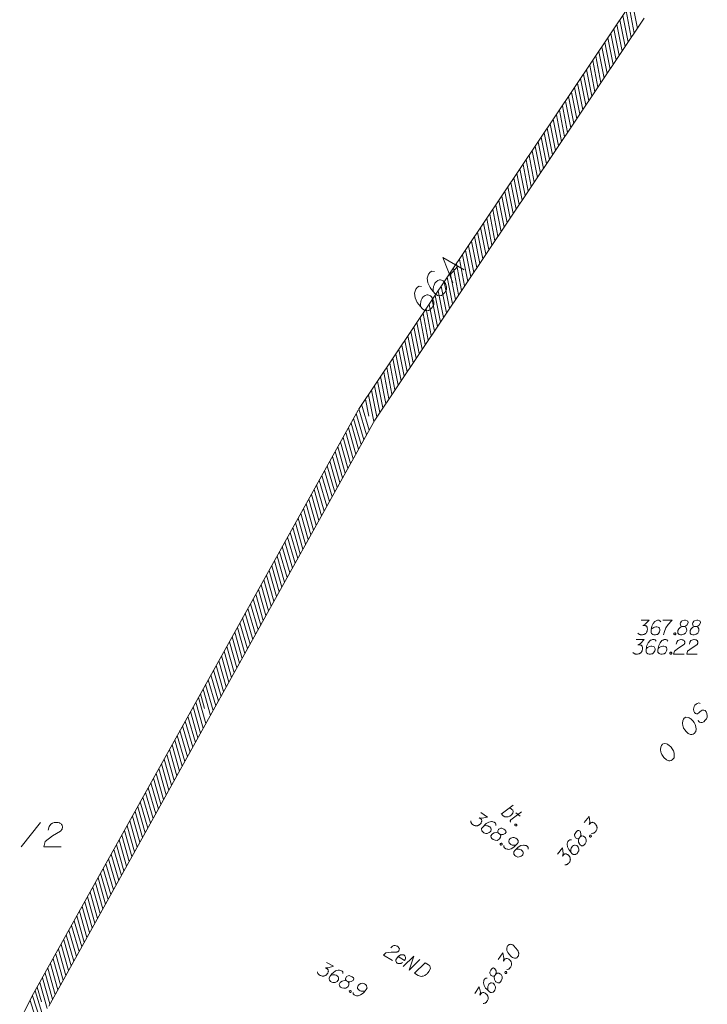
# Model space of a CAD drawing. Header units: metres. Extents: x 5555129 to 5556676, y 5635595 to 5636517.
# Tile 215 of 255: x 5556436 to 5556472, y 5636134 to 5636185. Entities that reach past the tile are written whole.
import ezdxf

# ---------------------------------------------------------------- set-up
doc = ezdxf.new("R2010")
doc.units = ezdxf.units.M
doc.header["$MEASUREMENT"] = 0
doc.linetypes.add('PRZER3-1', pattern=[4, 3, -1])
for name, color, linetype, lineweight in [('#digitalizacja', 7, 'Continuous', 18), ('#skartowane', 7, 'Continuous', 18), ('#zakres', 7, 'Continuous', 18), ('GELULI_O', 7, 'PRZER3-1', 18)]:
    doc.layers.add(name, color=color, linetype=linetype, lineweight=lineweight)
doc.layers.add('GEPADR_O', color=7, linetype='Continuous', lineweight=18, true_color=0x0a0909)
doc.layers.add('GESDZI_O', color=7, linetype='Continuous', lineweight=18, true_color=0x0a0909)

# ---------------------------------------------------------------- blocks, each defined once
blk = doc.blocks.new('*U1753')
at = {"layer": 'GEPADR_O', "color": 7, "linetype": 'ByBlock', "lineweight": 18}
blk.add_line((5555343.988, 5636413.382), (5555344.39, 5636413.854), dxfattribs=at)
at = {"layer": 'GEPADR_O', "color": 7, "linetype": 'ByBlock', "lineweight": 18, "flags": 128}
blk.add_lwpolyline([(5555344.145, 5636412.989), (5555343.621, 5636414.302), (5555344.719, 5636413.664)], dxfattribs=at)
blk = doc.blocks.new('*U1883')
at = {"layer": '#skartowane', "color": 7, "linetype": 'ByBlock', "lineweight": 18}
blk.add_line((5555346.622, 5636385.639), (5555347.249, 5636386.095), dxfattribs=at)
at = {"layer": '#skartowane', "color": 7, "linetype": 'ByBlock', "lineweight": 18, "flags": 128}
blk.add_lwpolyline([(5555347.041, 5636385.945), (5555347.119, 5636385.927), (5555347.182, 5636385.883), (5555347.22, 5636385.836), (5555347.238, 5636385.775), (5555347.226, 5636385.686), (5555347.167, 5636385.604), (5555347.081, 5636385.537), (5555346.988, 5636385.499), (5555346.821, 5636385.499), (5555346.732, 5636385.549), (5555346.68, 5636385.607), (5555346.661, 5636385.668)], dxfattribs=at)
blk = doc.blocks.new('*U1884')
at = {"layer": '#skartowane', "color": 7, "linetype": 'ByBlock', "lineweight": 18}
for p, q in [((5555347.117, 5636385.339), (5555347.669, 5636385.75)), ((5555347.387, 5636385.714), (5555347.606, 5636385.534))]:
    blk.add_line(p, q, dxfattribs=at)
at = {"layer": '#skartowane', "color": 7, "linetype": 'ByBlock', "lineweight": 18, "flags": 128}
blk.add_lwpolyline([(5555347.115, 5636385.234), (5555347.11, 5636385.241), (5555347.105, 5636385.247), (5555347.102, 5636385.255), (5555347.099, 5636385.262), (5555347.097, 5636385.27), (5555347.096, 5636385.278), (5555347.096, 5636385.286), (5555347.096, 5636385.294), (5555347.097, 5636385.302), (5555347.1, 5636385.31), (5555347.103, 5636385.318), (5555347.107, 5636385.325), (5555347.111, 5636385.331), (5555347.116, 5636385.338), (5555347.122, 5636385.343)], dxfattribs=at)

msp = doc.modelspace()

# ---------------------------------------------------------------- linework, layer by layer
at = {"layer": '#digitalizacja', "color": 36, "linetype": 'Continuous', "lineweight": 18, "true_color": 0x803300, "flags": 128}
for points in [[(5556468.152, 5636152.931), (5556468.565, 5636152.931), (5556468.37, 5636152.73), (5556468.24, 5636152.665), (5556468.346, 5636152.665), (5556468.37, 5636152.659), (5556468.382, 5636152.653), (5556468.394, 5636152.648), (5556468.405, 5636152.642), (5556468.429, 5636152.624), (5556468.441, 5636152.606), (5556468.453, 5636152.588), (5556468.459, 5636152.571), (5556468.47, 5636152.529), (5556468.476, 5636152.494), (5556468.476, 5636152.476), (5556468.476, 5636152.453), (5556468.47, 5636152.417), (5556468.464, 5636152.394), (5556468.459, 5636152.37), (5556468.453, 5636152.352), (5556468.447, 5636152.34), (5556468.441, 5636152.329), (5556468.435, 5636152.317), (5556468.423, 5636152.299), (5556468.405, 5636152.275), (5556468.388, 5636152.258), (5556468.376, 5636152.246), (5556468.358, 5636152.234), (5556468.341, 5636152.222), (5556468.317, 5636152.211), (5556468.305, 5636152.205), (5556468.264, 5636152.193), (5556468.228, 5636152.187), (5556468.205, 5636152.181), (5556468.163, 5636152.181), (5556468.116, 5636152.187), (5556468.098, 5636152.193), (5556468.081, 5636152.199), (5556468.063, 5636152.205), (5556468.045, 5636152.216), (5556468.028, 5636152.228), (5556467.998, 5636152.252), (5556467.98, 5636152.275)], [(5556469.173, 5636152.848), (5556469.126, 5636152.913), (5556469.073, 5636152.931), (5556468.99, 5636152.931), (5556468.931, 5636152.907), (5556468.896, 5636152.896), (5556468.866, 5636152.878), (5556468.772, 5636152.772), (5556468.707, 5636152.63), (5556468.689, 5636152.553), (5556468.665, 5636152.382), (5556468.665, 5636152.293), (5556468.689, 5636152.258), (5556468.736, 5636152.211), (5556468.754, 5636152.199), (5556468.813, 5636152.181), (5556468.89, 5636152.181), (5556468.949, 5636152.193), (5556468.99, 5636152.205), (5556469.049, 5636152.252), (5556469.108, 5636152.346), (5556469.126, 5636152.405), (5556469.126, 5636152.453), (5556469.096, 5636152.529), (5556469.073, 5636152.559), (5556469.031, 5636152.583), (5556468.961, 5636152.6), (5556468.907, 5636152.6), (5556468.842, 5636152.583), (5556468.801, 5636152.565), (5556468.73, 5636152.518), (5556468.695, 5636152.488), (5556468.677, 5636152.47)], [(5556469.781, 5636152.848), (5556469.734, 5636152.913), (5556469.681, 5636152.931), (5556469.598, 5636152.931), (5556469.539, 5636152.907), (5556469.504, 5636152.896), (5556469.474, 5636152.878), (5556469.38, 5636152.772), (5556469.315, 5636152.63), (5556469.297, 5636152.553), (5556469.273, 5636152.382), (5556469.273, 5636152.293), (5556469.297, 5636152.258), (5556469.344, 5636152.211), (5556469.362, 5636152.199), (5556469.421, 5636152.181), (5556469.498, 5636152.181), (5556469.557, 5636152.193), (5556469.598, 5636152.205), (5556469.657, 5636152.252), (5556469.716, 5636152.346), (5556469.734, 5636152.405), (5556469.734, 5636152.453), (5556469.705, 5636152.529), (5556469.681, 5636152.559), (5556469.64, 5636152.583), (5556469.569, 5636152.6), (5556469.516, 5636152.6), (5556469.451, 5636152.583), (5556469.409, 5636152.565), (5556469.338, 5636152.518), (5556469.303, 5636152.488), (5556469.285, 5636152.47)], [(5556470.218, 5636152.695), (5556470.248, 5636152.807), (5556470.295, 5636152.878), (5556470.348, 5636152.907), (5556470.401, 5636152.925), (5556470.443, 5636152.931), (5556470.472, 5636152.931), (5556470.525, 5636152.925), (5556470.561, 5636152.913), (5556470.578, 5636152.907), (5556470.614, 5636152.89), (5556470.632, 5636152.866), (5556470.643, 5636152.842), (5556470.649, 5636152.825), (5556470.655, 5636152.801), (5556470.655, 5636152.772), (5556470.649, 5636152.742), (5556470.643, 5636152.724), (5556470.632, 5636152.701), (5556470.614, 5636152.677), (5556470.596, 5636152.659), (5556470.354, 5636152.512), (5556470.124, 5636152.34), (5556470.082, 5636152.181), (5556470.62, 5636152.181)], [(5556470.891, 5636152.695), (5556470.921, 5636152.807), (5556470.968, 5636152.878), (5556471.021, 5636152.907), (5556471.074, 5636152.925), (5556471.116, 5636152.931), (5556471.145, 5636152.931), (5556471.199, 5636152.925), (5556471.234, 5636152.913), (5556471.252, 5636152.907), (5556471.287, 5636152.89), (5556471.305, 5636152.866), (5556471.317, 5636152.842), (5556471.322, 5636152.825), (5556471.328, 5636152.801), (5556471.328, 5636152.772), (5556471.322, 5636152.742), (5556471.317, 5636152.724), (5556471.305, 5636152.701), (5556471.287, 5636152.677), (5556471.269, 5636152.659), (5556471.027, 5636152.512), (5556470.797, 5636152.34), (5556470.756, 5636152.181), (5556471.293, 5636152.181)], [(5556469.917, 5636152.281), (5556469.947, 5636152.281), (5556469.964, 5636152.27), (5556469.982, 5636152.246), (5556469.982, 5636152.216), (5556469.964, 5636152.193), (5556469.947, 5636152.181), (5556469.917, 5636152.181), (5556469.899, 5636152.193), (5556469.882, 5636152.216), (5556469.882, 5636152.246), (5556469.899, 5636152.27), (5556469.917, 5636152.281)]]:
    msp.add_lwpolyline(points, dxfattribs=at)
at = {"layer": '#digitalizacja', "color": 1, "linetype": 'Continuous', "lineweight": 18, "flags": 128}
for points in [[(5556455.514, 5636137.066), (5556455.596, 5636137.148), (5556455.673, 5636137.185), (5556455.734, 5636137.183), (5556455.789, 5636137.171), (5556455.827, 5636137.156), (5556455.853, 5636137.141), (5556455.896, 5636137.108), (5556455.92, 5636137.08), (5556455.932, 5636137.066), (5556455.954, 5636137.033), (5556455.957, 5636137.004), (5556455.955, 5636136.977), (5556455.951, 5636136.959), (5556455.945, 5636136.936), (5556455.93, 5636136.91), (5556455.909, 5636136.888), (5556455.895, 5636136.875), (5556455.873, 5636136.861), (5556455.846, 5636136.85), (5556455.822, 5636136.844), (5556455.538, 5636136.839), (5556455.253, 5636136.809), (5556455.136, 5636136.692), (5556455.599, 5636136.419)], [(5556455.89, 5636136.611), (5556456.216, 5636136.419), (5556456.251, 5636136.467), (5556456.268, 5636136.519), (5556456.275, 5636136.577), (5556456.24, 5636136.659), (5556456.193, 5636136.694), (5556456.146, 5636136.707), (5556456.072, 5636136.71), (5556456.015, 5636136.695), (5556455.952, 5636136.657), (5556455.907, 5636136.629), (5556455.836, 5636136.554), (5556455.803, 5636136.498), (5556455.781, 5636136.449), (5556455.773, 5636136.4), (5556455.801, 5636136.308), (5556455.838, 5636136.279), (5556455.882, 5636136.26), (5556455.887, 5636136.257), (5556455.971, 5636136.248), (5556456.028, 5636136.263), (5556456.058, 5636136.279), (5556456.066, 5636136.281), (5556456.119, 5636136.312)], [(5556456.149, 5636136.096), (5556456.702, 5636136.64), (5556456.464, 5636135.91), (5556457.018, 5636136.454)], [(5556457.282, 5636136.298), (5556457.455, 5636136.196), (5556457.488, 5636136.17), (5556457.5, 5636136.156), (5556457.52, 5636136.131), (5556457.529, 5636136.112), (5556457.538, 5636136.093), (5556457.549, 5636136.052), (5556457.552, 5636136.023), (5556457.547, 5636135.957), (5556457.481, 5636135.845), (5556457.446, 5636135.797), (5556457.426, 5636135.775), (5556457.406, 5636135.752), (5556457.386, 5636135.73), (5556457.361, 5636135.711), (5556457.333, 5636135.686), (5556457.286, 5636135.652), (5556457.263, 5636135.638), (5556457.19, 5636135.606), (5556457.136, 5636135.596), (5556457.08, 5636135.595), (5556457.023, 5636135.602), (5556456.976, 5636135.615), (5556456.927, 5636135.637), (5556456.729, 5636135.754), (5556457.282, 5636136.298)]]:
    msp.add_lwpolyline(points, dxfattribs=at)
at = {"layer": '#skartowane', "color": 36, "linetype": 'Continuous', "lineweight": 18, "true_color": 0x803300, "flags": 128}
for points in [[(5556468.404, 5636153.925), (5556468.817, 5636153.925), (5556468.622, 5636153.724), (5556468.492, 5636153.659), (5556468.599, 5636153.659), (5556468.622, 5636153.653), (5556468.634, 5636153.647), (5556468.646, 5636153.641), (5556468.658, 5636153.635), (5556468.681, 5636153.618), (5556468.693, 5636153.6), (5556468.705, 5636153.582), (5556468.711, 5636153.565), (5556468.723, 5636153.523), (5556468.729, 5636153.488), (5556468.729, 5636153.47), (5556468.729, 5636153.446), (5556468.723, 5636153.411), (5556468.717, 5636153.387), (5556468.711, 5636153.364), (5556468.705, 5636153.346), (5556468.699, 5636153.334), (5556468.693, 5636153.323), (5556468.687, 5636153.311), (5556468.675, 5636153.293), (5556468.658, 5636153.269), (5556468.64, 5636153.252), (5556468.628, 5636153.24), (5556468.61, 5636153.228), (5556468.593, 5636153.216), (5556468.569, 5636153.204), (5556468.557, 5636153.198), (5556468.516, 5636153.187), (5556468.481, 5636153.181), (5556468.457, 5636153.175), (5556468.416, 5636153.175), (5556468.368, 5636153.181), (5556468.351, 5636153.187), (5556468.333, 5636153.193), (5556468.315, 5636153.198), (5556468.298, 5636153.21), (5556468.28, 5636153.222), (5556468.25, 5636153.246), (5556468.233, 5636153.269)], [(5556469.425, 5636153.842), (5556469.378, 5636153.907), (5556469.325, 5636153.925), (5556469.242, 5636153.925), (5556469.183, 5636153.901), (5556469.148, 5636153.889), (5556469.118, 5636153.872), (5556469.024, 5636153.765), (5556468.959, 5636153.624), (5556468.941, 5636153.547), (5556468.918, 5636153.376), (5556468.918, 5636153.287), (5556468.941, 5636153.252), (5556468.988, 5636153.204), (5556469.006, 5636153.193), (5556469.065, 5636153.175), (5556469.142, 5636153.175), (5556469.201, 5636153.187), (5556469.242, 5636153.198), (5556469.301, 5636153.246), (5556469.36, 5636153.34), (5556469.378, 5636153.399), (5556469.378, 5636153.446), (5556469.349, 5636153.523), (5556469.325, 5636153.553), (5556469.284, 5636153.576), (5556469.213, 5636153.594), (5556469.16, 5636153.594), (5556469.095, 5636153.576), (5556469.053, 5636153.559), (5556468.983, 5636153.511), (5556468.947, 5636153.482), (5556468.929, 5636153.464)], [(5556469.526, 5636153.925), (5556469.998, 5636153.925), (5556469.969, 5636153.895), (5556469.797, 5636153.712), (5556469.679, 5636153.547), (5556469.608, 5636153.352), (5556469.561, 5636153.175)], [(5556470.535, 5636153.6), (5556470.618, 5636153.6), (5556470.642, 5636153.606), (5556470.713, 5636153.635), (5556470.766, 5636153.683), (5556470.825, 5636153.795), (5556470.819, 5636153.878), (5556470.778, 5636153.907), (5556470.695, 5636153.925), (5556470.636, 5636153.925), (5556470.524, 5636153.907), (5556470.488, 5636153.878), (5556470.429, 5636153.789), (5556470.423, 5636153.76), (5556470.435, 5636153.671), (5556470.459, 5636153.635), (5556470.535, 5636153.6), (5556470.441, 5636153.576), (5556470.352, 5636153.488), (5556470.305, 5636153.399), (5556470.299, 5636153.37), (5556470.305, 5636153.258), (5556470.358, 5636153.198), (5556470.429, 5636153.175), (5556470.5, 5636153.175), (5556470.612, 5636153.204), (5556470.695, 5636153.258), (5556470.748, 5636153.364), (5556470.754, 5636153.399), (5556470.748, 5636153.494), (5556470.701, 5636153.576), (5556470.618, 5636153.6)], [(5556471.167, 5636153.6), (5556471.25, 5636153.6), (5556471.274, 5636153.606), (5556471.344, 5636153.635), (5556471.398, 5636153.683), (5556471.457, 5636153.795), (5556471.451, 5636153.878), (5556471.409, 5636153.907), (5556471.327, 5636153.925), (5556471.268, 5636153.925), (5556471.155, 5636153.907), (5556471.12, 5636153.878), (5556471.061, 5636153.789), (5556471.055, 5636153.76), (5556471.067, 5636153.671), (5556471.091, 5636153.635), (5556471.167, 5636153.6), (5556471.073, 5636153.576), (5556470.984, 5636153.488), (5556470.937, 5636153.399), (5556470.931, 5636153.37), (5556470.937, 5636153.258), (5556470.99, 5636153.198), (5556471.061, 5636153.175), (5556471.132, 5636153.175), (5556471.244, 5636153.204), (5556471.327, 5636153.258), (5556471.38, 5636153.364), (5556471.386, 5636153.399), (5556471.38, 5636153.494), (5556471.333, 5636153.576), (5556471.25, 5636153.6)], [(5556470.134, 5636153.275), (5556470.163, 5636153.275), (5556470.181, 5636153.263), (5556470.199, 5636153.24), (5556470.199, 5636153.21), (5556470.181, 5636153.187), (5556470.163, 5636153.175), (5556470.134, 5636153.175), (5556470.116, 5636153.187), (5556470.098, 5636153.21), (5556470.098, 5636153.24), (5556470.116, 5636153.263), (5556470.134, 5636153.275)]]:
    msp.add_lwpolyline(points, dxfattribs=at)
at = {"layer": '#skartowane', "color": 7, "linetype": 'Continuous', "lineweight": 18, "flags": 128}
for points in [[(5556460.157, 5636144.031), (5556460.491, 5636143.786), (5556460.215, 5636143.74), (5556460.072, 5636143.764), (5556460.157, 5636143.701), (5556460.173, 5636143.682), (5556460.179, 5636143.671), (5556460.185, 5636143.659), (5556460.191, 5636143.647), (5556460.2, 5636143.619), (5556460.199, 5636143.598), (5556460.198, 5636143.576), (5556460.192, 5636143.559), (5556460.177, 5636143.518), (5556460.161, 5636143.486), (5556460.15, 5636143.472), (5556460.136, 5636143.453), (5556460.111, 5636143.428), (5556460.092, 5636143.412), (5556460.073, 5636143.397), (5556460.058, 5636143.386), (5556460.046, 5636143.38), (5556460.035, 5636143.374), (5556460.023, 5636143.368), (5556460.003, 5636143.36), (5556459.975, 5636143.352), (5556459.95, 5636143.348), (5556459.933, 5636143.345), (5556459.912, 5636143.346), (5556459.891, 5636143.347), (5556459.865, 5636143.352), (5556459.852, 5636143.354), (5556459.811, 5636143.369), (5556459.779, 5636143.385), (5556459.757, 5636143.394), (5556459.724, 5636143.419), (5556459.689, 5636143.451), (5556459.678, 5636143.467), (5556459.667, 5636143.482), (5556459.656, 5636143.497), (5556459.649, 5636143.517), (5556459.642, 5636143.537), (5556459.632, 5636143.573), (5556459.632, 5636143.603)], [(5556460.932, 5636143.36), (5556460.933, 5636143.441), (5556460.9, 5636143.486), (5556460.834, 5636143.535), (5556460.772, 5636143.551), (5556460.736, 5636143.562), (5556460.702, 5636143.566), (5556460.563, 5636143.536), (5556460.427, 5636143.46), (5556460.367, 5636143.408), (5556460.247, 5636143.284), (5556460.195, 5636143.213), (5556460.193, 5636143.17), (5556460.203, 5636143.104), (5556460.21, 5636143.084), (5556460.248, 5636143.035), (5556460.309, 5636142.989), (5556460.364, 5636142.964), (5556460.404, 5636142.949), (5556460.48, 5636142.952), (5556460.583, 5636142.994), (5556460.633, 5636143.031), (5556460.661, 5636143.069), (5556460.682, 5636143.148), (5556460.681, 5636143.186), (5556460.661, 5636143.23), (5556460.614, 5636143.286), (5556460.572, 5636143.317), (5556460.509, 5636143.341), (5556460.465, 5636143.351), (5556460.38, 5636143.355), (5556460.334, 5636143.352), (5556460.309, 5636143.349)], [(5556461.974, 5636143.436), (5556461.996, 5636143.417), (5556462.003, 5636143.396), (5556462.001, 5636143.367), (5556461.983, 5636143.344), (5556461.954, 5636143.337), (5556461.933, 5636143.339), (5556461.91, 5636143.358), (5556461.904, 5636143.378), (5556461.905, 5636143.408), (5556461.924, 5636143.431), (5556461.952, 5636143.438), (5556461.974, 5636143.436)], [(5556465.469, 5636143.512), (5556465.737, 5636143.827), (5556465.764, 5636143.549), (5556465.729, 5636143.408), (5556465.798, 5636143.489), (5556465.818, 5636143.503), (5556465.83, 5636143.508), (5556465.842, 5636143.513), (5556465.854, 5636143.519), (5556465.883, 5636143.525), (5556465.904, 5636143.523), (5556465.925, 5636143.52), (5556465.943, 5636143.513), (5556465.982, 5636143.496), (5556466.013, 5636143.477), (5556466.026, 5636143.466), (5556466.044, 5636143.45), (5556466.068, 5636143.423), (5556466.082, 5636143.403), (5556466.096, 5636143.384), (5556466.106, 5636143.368), (5556466.111, 5636143.355), (5556466.116, 5636143.343), (5556466.121, 5636143.331), (5556466.127, 5636143.311), (5556466.134, 5636143.282), (5556466.136, 5636143.257), (5556466.137, 5636143.24), (5556466.135, 5636143.219), (5556466.132, 5636143.198), (5556466.126, 5636143.172), (5556466.123, 5636143.159), (5556466.105, 5636143.12), (5556466.087, 5636143.089), (5556466.076, 5636143.068), (5556466.049, 5636143.036), (5556466.014, 5636143.004), (5556465.998, 5636142.994), (5556465.982, 5636142.985), (5556465.966, 5636142.975), (5556465.946, 5636142.969), (5556465.925, 5636142.963), (5556465.888, 5636142.956), (5556465.859, 5636142.958)], [(5556461.061, 5636142.966), (5556461.128, 5636142.917), (5556461.15, 5636142.908), (5556461.225, 5636142.89), (5556461.296, 5636142.897), (5556461.41, 5636142.952), (5556461.454, 5636143.023), (5556461.438, 5636143.071), (5556461.381, 5636143.134), (5556461.334, 5636143.169), (5556461.233, 5636143.221), (5556461.187, 5636143.218), (5556461.087, 5636143.181), (5556461.065, 5636143.161), (5556461.022, 5636143.083), (5556461.02, 5636143.04), (5556461.061, 5636142.966), (5556460.971, 5636143.003), (5556460.847, 5636142.984), (5556460.757, 5636142.94), (5556460.734, 5636142.92), (5556460.673, 5636142.826), (5556460.681, 5636142.747), (5556460.724, 5636142.686), (5556460.781, 5636142.644), (5556460.889, 5636142.602), (5556460.987, 5636142.596), (5556461.093, 5636142.65), (5556461.119, 5636142.675), (5556461.17, 5636142.755), (5556461.18, 5636142.849), (5556461.128, 5636142.917)], [(5556465.221, 5636142.717), (5556465.274, 5636142.78), (5556465.285, 5636142.802), (5556465.308, 5636142.875), (5556465.307, 5636142.946), (5556465.259, 5636143.063), (5556465.192, 5636143.112), (5556465.143, 5636143.1), (5556465.076, 5636143.048), (5556465.038, 5636143.003), (5556464.979, 5636142.906), (5556464.978, 5636142.86), (5556465.008, 5636142.758), (5556465.026, 5636142.734), (5556465.102, 5636142.686), (5556465.144, 5636142.681), (5556465.221, 5636142.717), (5556465.178, 5636142.629), (5556465.188, 5636142.505), (5556465.225, 5636142.411), (5556465.243, 5636142.388), (5556465.333, 5636142.32), (5556465.412, 5636142.322), (5556465.476, 5636142.361), (5556465.522, 5636142.415), (5556465.572, 5636142.519), (5556465.585, 5636142.617), (5556465.538, 5636142.726), (5556465.515, 5636142.753), (5556465.439, 5636142.81), (5556465.346, 5636142.827), (5556465.274, 5636142.78)], [(5556465.747, 5636142.835), (5556465.766, 5636142.858), (5556465.787, 5636142.864), (5556465.816, 5636142.862), (5556465.839, 5636142.843), (5556465.845, 5636142.814), (5556465.843, 5636142.793), (5556465.824, 5636142.77), (5556465.803, 5636142.765), (5556465.774, 5636142.766), (5556465.751, 5636142.785), (5556465.745, 5636142.814), (5556465.747, 5636142.835)], [(5556461.217, 5636142.45), (5556461.241, 5636142.432), (5556461.248, 5636142.412), (5556461.248, 5636142.383), (5556461.231, 5636142.359), (5556461.203, 5636142.35), (5556461.181, 5636142.351), (5556461.157, 5636142.368), (5556461.15, 5636142.388), (5556461.15, 5636142.418), (5556461.167, 5636142.442), (5556461.196, 5636142.45), (5556461.217, 5636142.45)], [(5556461.34, 5636142.337), (5556461.339, 5636142.257), (5556461.372, 5636142.211), (5556461.439, 5636142.163), (5556461.5, 5636142.147), (5556461.536, 5636142.135), (5556461.57, 5636142.132), (5556461.709, 5636142.162), (5556461.845, 5636142.238), (5556461.905, 5636142.29), (5556462.025, 5636142.414), (5556462.077, 5636142.485), (5556462.079, 5636142.528), (5556462.069, 5636142.594), (5556462.062, 5636142.614), (5556462.025, 5636142.663), (5556461.963, 5636142.708), (5556461.908, 5636142.734), (5556461.868, 5636142.749), (5556461.792, 5636142.745), (5556461.689, 5636142.704), (5556461.639, 5636142.667), (5556461.612, 5636142.629), (5556461.59, 5636142.549), (5556461.592, 5636142.512), (5556461.611, 5636142.468), (5556461.658, 5636142.412), (5556461.701, 5636142.381), (5556461.764, 5636142.357), (5556461.807, 5636142.346), (5556461.892, 5636142.343), (5556461.938, 5636142.346), (5556461.963, 5636142.349)], [(5556462.586, 5636142.15), (5556462.586, 5636142.23), (5556462.553, 5636142.276), (5556462.487, 5636142.325), (5556462.425, 5636142.34), (5556462.39, 5636142.352), (5556462.355, 5636142.355), (5556462.216, 5636142.325), (5556462.08, 5636142.249), (5556462.02, 5636142.198), (5556461.9, 5636142.073), (5556461.848, 5636142.002), (5556461.846, 5636141.959), (5556461.856, 5636141.893), (5556461.864, 5636141.873), (5556461.901, 5636141.824), (5556461.963, 5636141.779), (5556462.017, 5636141.754), (5556462.058, 5636141.739), (5556462.133, 5636141.742), (5556462.237, 5636141.783), (5556462.286, 5636141.82), (5556462.314, 5636141.858), (5556462.335, 5636141.938), (5556462.334, 5636141.976), (5556462.314, 5636142.019), (5556462.267, 5636142.075), (5556462.225, 5636142.107), (5556462.162, 5636142.131), (5556462.118, 5636142.141), (5556462.033, 5636142.145), (5556461.987, 5636142.142), (5556461.962, 5636142.138)], [(5556464.818, 5636142.617), (5556464.738, 5636142.623), (5556464.69, 5636142.594), (5556464.637, 5636142.53), (5556464.617, 5636142.47), (5556464.603, 5636142.436), (5556464.597, 5636142.401), (5556464.617, 5636142.261), (5556464.683, 5636142.119), (5556464.73, 5636142.056), (5556464.846, 5636141.928), (5556464.913, 5636141.87), (5556464.955, 5636141.865), (5556465.022, 5636141.871), (5556465.043, 5636141.877), (5556465.094, 5636141.91), (5556465.144, 5636141.969), (5556465.173, 5636142.021), (5556465.191, 5636142.061), (5556465.193, 5636142.136), (5556465.159, 5636142.242), (5556465.126, 5636142.294), (5556465.09, 5636142.325), (5556465.012, 5636142.352), (5556464.974, 5636142.353), (5556464.929, 5636142.337), (5556464.87, 5636142.294), (5556464.836, 5636142.254), (5556464.807, 5636142.192), (5556464.794, 5636142.15), (5556464.784, 5636142.065), (5556464.784, 5636142.019), (5556464.786, 5636141.994)], [(5556464.095, 5636141.891), (5556464.362, 5636142.206), (5556464.389, 5636141.928), (5556464.354, 5636141.787), (5556464.423, 5636141.868), (5556464.443, 5636141.882), (5556464.455, 5636141.887), (5556464.467, 5636141.892), (5556464.479, 5636141.897), (5556464.508, 5636141.904), (5556464.529, 5636141.902), (5556464.55, 5636141.899), (5556464.568, 5636141.892), (5556464.607, 5636141.874), (5556464.638, 5636141.856), (5556464.651, 5636141.845), (5556464.669, 5636141.829), (5556464.693, 5636141.802), (5556464.707, 5636141.782), (5556464.721, 5636141.762), (5556464.731, 5636141.746), (5556464.736, 5636141.734), (5556464.741, 5636141.722), (5556464.746, 5636141.71), (5556464.752, 5636141.689), (5556464.759, 5636141.661), (5556464.761, 5636141.636), (5556464.762, 5636141.619), (5556464.76, 5636141.598), (5556464.757, 5636141.577), (5556464.751, 5636141.551), (5556464.748, 5636141.538), (5556464.73, 5636141.499), (5556464.712, 5636141.468), (5556464.701, 5636141.446), (5556464.674, 5636141.415), (5556464.639, 5636141.383), (5556464.623, 5636141.373), (5556464.607, 5636141.363), (5556464.591, 5636141.354), (5556464.571, 5636141.348), (5556464.55, 5636141.342), (5556464.513, 5636141.335), (5556464.484, 5636141.336)], [(5556461.044, 5636136.458), (5556461.278, 5636136.798), (5556461.333, 5636136.524), (5556461.313, 5636136.38), (5556461.373, 5636136.468), (5556461.392, 5636136.484), (5556461.403, 5636136.49), (5556461.415, 5636136.496), (5556461.426, 5636136.503), (5556461.454, 5636136.512), (5556461.476, 5636136.512), (5556461.497, 5636136.512), (5556461.515, 5636136.506), (5556461.556, 5636136.493), (5556461.588, 5636136.477), (5556461.603, 5636136.467), (5556461.622, 5636136.454), (5556461.648, 5636136.429), (5556461.664, 5636136.411), (5556461.68, 5636136.392), (5556461.691, 5636136.378), (5556461.698, 5636136.366), (5556461.704, 5636136.354), (5556461.71, 5636136.343), (5556461.718, 5636136.323), (5556461.728, 5636136.295), (5556461.732, 5636136.271), (5556461.735, 5636136.254), (5556461.735, 5636136.233), (5556461.735, 5636136.212), (5556461.731, 5636136.185), (5556461.729, 5636136.172), (5556461.715, 5636136.131), (5556461.7, 5636136.099), (5556461.692, 5636136.076), (5556461.668, 5636136.042), (5556461.637, 5636136.007), (5556461.622, 5636135.995), (5556461.607, 5636135.984), (5556461.592, 5636135.973), (5556461.572, 5636135.965), (5556461.552, 5636135.957), (5556461.516, 5636135.946), (5556461.487, 5636135.945)], [(5556461.536, 5636137.173), (5556461.53, 5636137.163), (5556461.515, 5636137.13), (5556461.506, 5636137.108), (5556461.501, 5636137.09), (5556461.494, 5636137.059), (5556461.488, 5636137.019), (5556461.486, 5636136.985), (5556461.489, 5636136.947), (5556461.498, 5636136.919), (5556461.512, 5636136.888), (5556461.527, 5636136.857), (5556461.546, 5636136.822), (5556461.559, 5636136.799), (5556461.581, 5636136.769), (5556461.62, 5636136.721), (5556461.683, 5636136.656), (5556461.734, 5636136.606), (5556461.788, 5636136.569), (5556461.83, 5636136.547), (5556461.887, 5636136.537), (5556461.921, 5636136.535), (5556461.967, 5636136.539), (5556462.007, 5636136.555), (5556462.022, 5636136.566), (5556462.047, 5636136.592), (5556462.064, 5636136.616), (5556462.086, 5636136.658), (5556462.099, 5636136.699), (5556462.101, 5636136.733), (5556462.101, 5636136.784), (5556462.096, 5636136.809), (5556462.09, 5636136.842), (5556462.081, 5636136.87), (5556462.073, 5636136.889), (5556462.055, 5636136.916), (5556462.049, 5636136.927), (5556462.031, 5636136.954), (5556462.009, 5636136.984), (5556461.986, 5636137.014), (5556461.97, 5636137.032), (5556461.959, 5636137.047), (5556461.943, 5636137.065), (5556461.906, 5636137.105), (5556461.885, 5636137.126), (5556461.864, 5636137.148), (5556461.833, 5636137.176), (5556461.793, 5636137.211), (5556461.778, 5636137.221), (5556461.755, 5636137.23), (5556461.732, 5636137.238), (5556461.693, 5636137.244), (5556461.664, 5636137.243), (5556461.639, 5636137.238), (5556461.611, 5636137.229), (5556461.588, 5636137.216), (5556461.573, 5636137.205), (5556461.558, 5636137.194), (5556461.536, 5636137.173)], [(5556452.207, 5636136.315), (5556452.566, 5636136.111), (5556452.298, 5636136.033), (5556452.153, 5636136.041), (5556452.245, 5636135.988), (5556452.263, 5636135.971), (5556452.27, 5636135.96), (5556452.277, 5636135.949), (5556452.285, 5636135.938), (5556452.297, 5636135.911), (5556452.298, 5636135.89), (5556452.3, 5636135.869), (5556452.296, 5636135.851), (5556452.286, 5636135.809), (5556452.273, 5636135.775), (5556452.265, 5636135.76), (5556452.253, 5636135.739), (5556452.23, 5636135.711), (5556452.214, 5636135.694), (5556452.197, 5636135.676), (5556452.183, 5636135.663), (5556452.172, 5636135.656), (5556452.161, 5636135.649), (5556452.15, 5636135.641), (5556452.131, 5636135.632), (5556452.104, 5636135.62), (5556452.08, 5636135.613), (5556452.064, 5636135.609), (5556452.042, 5636135.607), (5556452.021, 5636135.606), (5556451.995, 5636135.607), (5556451.982, 5636135.608), (5556451.94, 5636135.618), (5556451.906, 5636135.63), (5556451.883, 5636135.637), (5556451.847, 5636135.657), (5556451.809, 5636135.686), (5556451.796, 5636135.7), (5556451.784, 5636135.714), (5556451.771, 5636135.727), (5556451.762, 5636135.746), (5556451.752, 5636135.765), (5556451.738, 5636135.801), (5556451.734, 5636135.83)], [(5556453.054, 5636135.739), (5556453.045, 5636135.819), (5556453.008, 5636135.861), (5556452.936, 5636135.901), (5556452.873, 5636135.91), (5556452.836, 5636135.917), (5556452.802, 5636135.916), (5556452.667, 5636135.871), (5556452.541, 5636135.779), (5556452.487, 5636135.721), (5556452.382, 5636135.584), (5556452.339, 5636135.507), (5556452.342, 5636135.465), (5556452.359, 5636135.4), (5556452.369, 5636135.381), (5556452.412, 5636135.337), (5556452.478, 5636135.299), (5556452.536, 5636135.28), (5556452.577, 5636135.27), (5556452.652, 5636135.282), (5556452.75, 5636135.335), (5556452.795, 5636135.377), (5556452.818, 5636135.418), (5556452.83, 5636135.5), (5556452.824, 5636135.537), (5556452.8, 5636135.578), (5556452.747, 5636135.628), (5556452.701, 5636135.655), (5556452.636, 5636135.671), (5556452.591, 5636135.676), (5556452.506, 5636135.67), (5556452.461, 5636135.662), (5556452.436, 5636135.655)], [(5556460.876, 5636135.642), (5556460.923, 5636135.71), (5556460.931, 5636135.732), (5556460.947, 5636135.807), (5556460.938, 5636135.878), (5556460.88, 5636135.99), (5556460.808, 5636136.032), (5556460.76, 5636136.015), (5556460.699, 5636135.957), (5556460.665, 5636135.909), (5556460.616, 5636135.806), (5556460.62, 5636135.76), (5556460.66, 5636135.661), (5556460.681, 5636135.64), (5556460.761, 5636135.599), (5556460.803, 5636135.598), (5556460.876, 5636135.642), (5556460.842, 5636135.55), (5556460.864, 5636135.427), (5556460.911, 5636135.338), (5556460.931, 5636135.316), (5556461.027, 5636135.258), (5556461.106, 5636135.268), (5556461.166, 5636135.313), (5556461.206, 5636135.371), (5556461.245, 5636135.48), (5556461.248, 5636135.579), (5556461.191, 5636135.683), (5556461.165, 5636135.708), (5556461.084, 5636135.756), (5556460.989, 5636135.764), (5556460.923, 5636135.71)], [(5556461.388, 5636135.812), (5556461.405, 5636135.837), (5556461.424, 5636135.844), (5556461.454, 5636135.846), (5556461.478, 5636135.829), (5556461.488, 5636135.801), (5556461.487, 5636135.78), (5556461.471, 5636135.755), (5556461.451, 5636135.747), (5556461.421, 5636135.746), (5556461.397, 5636135.763), (5556461.388, 5636135.791), (5556461.388, 5636135.812)], [(5556453.227, 5636135.362), (5556453.299, 5636135.322), (5556453.323, 5636135.315), (5556453.399, 5636135.306), (5556453.469, 5636135.321), (5556453.575, 5636135.389), (5556453.611, 5636135.464), (5556453.59, 5636135.51), (5556453.527, 5636135.566), (5556453.475, 5636135.595), (5556453.369, 5636135.635), (5556453.323, 5636135.627), (5556453.228, 5636135.579), (5556453.209, 5636135.557), (5556453.175, 5636135.474), (5556453.178, 5636135.431), (5556453.227, 5636135.362), (5556453.134, 5636135.389), (5556453.013, 5636135.355), (5556452.928, 5636135.302), (5556452.908, 5636135.279), (5556452.858, 5636135.178), (5556452.875, 5636135.101), (5556452.925, 5636135.045), (5556452.987, 5636135.01), (5556453.099, 5636134.981), (5556453.197, 5636134.986), (5556453.296, 5636135.052), (5556453.318, 5636135.08), (5556453.36, 5636135.165), (5556453.36, 5636135.26), (5556453.299, 5636135.322)], [(5556453.577, 5636134.77), (5556453.586, 5636134.69), (5556453.624, 5636134.649), (5556453.695, 5636134.608), (5556453.758, 5636134.599), (5556453.795, 5636134.592), (5556453.83, 5636134.593), (5556453.964, 5636134.639), (5556454.091, 5636134.73), (5556454.144, 5636134.788), (5556454.249, 5636134.925), (5556454.293, 5636135.002), (5556454.29, 5636135.045), (5556454.272, 5636135.109), (5556454.262, 5636135.128), (5556454.22, 5636135.173), (5556454.153, 5636135.211), (5556454.096, 5636135.229), (5556454.054, 5636135.24), (5556453.979, 5636135.228), (5556453.881, 5636135.175), (5556453.837, 5636135.132), (5556453.813, 5636135.091), (5556453.801, 5636135.01), (5556453.807, 5636134.972), (5556453.831, 5636134.931), (5556453.884, 5636134.881), (5556453.931, 5636134.855), (5556453.996, 5636134.838), (5556454.041, 5636134.833), (5556454.125, 5636134.839), (5556454.171, 5636134.847), (5556454.195, 5636134.854)], [(5556460.486, 5636135.502), (5556460.405, 5636135.5), (5556460.361, 5636135.466), (5556460.314, 5636135.398), (5556460.3, 5636135.336), (5556460.289, 5636135.3), (5556460.287, 5636135.266), (5556460.321, 5636135.128), (5556460.401, 5636134.994), (5556460.454, 5636134.936), (5556460.582, 5636134.819), (5556460.654, 5636134.769), (5556460.697, 5636134.768), (5556460.763, 5636134.78), (5556460.783, 5636134.788), (5556460.831, 5636134.827), (5556460.874, 5636134.89), (5556460.898, 5636134.945), (5556460.912, 5636134.986), (5556460.906, 5636135.061), (5556460.862, 5636135.164), (5556460.823, 5636135.212), (5556460.785, 5636135.238), (5556460.705, 5636135.258), (5556460.667, 5636135.255), (5556460.624, 5636135.234), (5556460.569, 5636135.186), (5556460.539, 5636135.142), (5556460.517, 5636135.079), (5556460.508, 5636135.035), (5556460.507, 5636134.949), (5556460.511, 5636134.904), (5556460.515, 5636134.879)], [(5556453.442, 5636134.867), (5556453.468, 5636134.853), (5556453.477, 5636134.834), (5556453.481, 5636134.804), (5556453.466, 5636134.779), (5556453.439, 5636134.767), (5556453.418, 5636134.765), (5556453.392, 5636134.78), (5556453.383, 5636134.799), (5556453.379, 5636134.828), (5556453.394, 5636134.854), (5556453.421, 5636134.866), (5556453.442, 5636134.867)], [(5556459.838, 5636134.707), (5556460.072, 5636135.048), (5556460.127, 5636134.773), (5556460.107, 5636134.63), (5556460.167, 5636134.717), (5556460.185, 5636134.733), (5556460.197, 5636134.74), (5556460.209, 5636134.746), (5556460.22, 5636134.752), (5556460.248, 5636134.762), (5556460.269, 5636134.761), (5556460.291, 5636134.761), (5556460.309, 5636134.756), (5556460.349, 5636134.742), (5556460.382, 5636134.727), (5556460.397, 5636134.717), (5556460.416, 5636134.703), (5556460.442, 5636134.679), (5556460.458, 5636134.66), (5556460.474, 5636134.642), (5556460.485, 5636134.627), (5556460.492, 5636134.616), (5556460.498, 5636134.604), (5556460.504, 5636134.592), (5556460.512, 5636134.573), (5556460.522, 5636134.545), (5556460.526, 5636134.52), (5556460.529, 5636134.504), (5556460.529, 5636134.482), (5556460.529, 5636134.461), (5556460.525, 5636134.435), (5556460.523, 5636134.422), (5556460.509, 5636134.381), (5556460.494, 5636134.349), (5556460.486, 5636134.326), (5556460.462, 5636134.292), (5556460.43, 5636134.256), (5556460.416, 5636134.245), (5556460.401, 5636134.234), (5556460.386, 5636134.222), (5556460.366, 5636134.215), (5556460.346, 5636134.207), (5556460.31, 5636134.196), (5556460.28, 5636134.195)]]:
    msp.add_lwpolyline(points, dxfattribs=at)
at = {"layer": '#zakres', "color": 134, "linetype": 'Continuous', "lineweight": 18}
for p, q in [((5556467.739, 5636185.478), (5556453.856, 5636164.786)), ((5556468.056, 5636184.164), (5556467.785, 5636185.537)), ((5556468.212, 5636184.396), (5556467.941, 5636185.77)), ((5556468.569, 5636184.921), (5556454.687, 5636164.229)), ((5556467.744, 5636183.698), (5556467.473, 5636185.072)), ((5556467.9, 5636183.931), (5556467.629, 5636185.305)), ((5556467.432, 5636183.233), (5556467.161, 5636184.607)), ((5556467.588, 5636183.466), (5556467.317, 5636184.84)), ((5556466.963, 5636182.536), (5556466.693, 5636183.91)), ((5556467.12, 5636182.768), (5556466.849, 5636184.142)), ((5556467.276, 5636183.001), (5556467.005, 5636184.375)), ((5556466.651, 5636182.071), (5556466.381, 5636183.444)), ((5556466.807, 5636182.303), (5556466.537, 5636183.677)), ((5556466.339, 5636181.606), (5556466.069, 5636182.979)), ((5556466.495, 5636181.838), (5556466.225, 5636183.212)), ((5556466.027, 5636181.141), (5556465.757, 5636182.514)), ((5556466.183, 5636181.373), (5556465.913, 5636182.747)), ((5556465.715, 5636180.676), (5556465.445, 5636182.049)), ((5556465.871, 5636180.908), (5556465.601, 5636182.282)), ((5556465.403, 5636180.211), (5556465.133, 5636181.584)), ((5556465.559, 5636180.443), (5556465.289, 5636181.817)), ((5556464.935, 5636179.513), (5556464.665, 5636180.887)), ((5556465.091, 5636179.746), (5556464.821, 5636181.119)), ((5556465.247, 5636179.978), (5556464.977, 5636181.352)), ((5556464.623, 5636179.048), (5556464.353, 5636180.422)), ((5556464.779, 5636179.281), (5556464.509, 5636180.654)), ((5556464.311, 5636178.583), (5556464.041, 5636179.957)), ((5556464.467, 5636178.816), (5556464.197, 5636180.189)), ((5556463.999, 5636178.118), (5556463.729, 5636179.492)), ((5556464.155, 5636178.351), (5556463.885, 5636179.724)), ((5556463.687, 5636177.653), (5556463.417, 5636179.027)), ((5556463.843, 5636177.886), (5556463.573, 5636179.259)), ((5556463.219, 5636176.956), (5556462.949, 5636178.329)), ((5556463.375, 5636177.188), (5556463.105, 5636178.562)), ((5556463.531, 5636177.421), (5556463.261, 5636178.794)), ((5556462.907, 5636176.49), (5556462.637, 5636177.864)), ((5556463.063, 5636176.723), (5556462.793, 5636178.097)), ((5556462.595, 5636176.025), (5556462.325, 5636177.399)), ((5556462.751, 5636176.258), (5556462.481, 5636177.632)), ((5556462.283, 5636175.56), (5556462.013, 5636176.934)), ((5556462.439, 5636175.793), (5556462.169, 5636177.167)), ((5556461.971, 5636175.095), (5556461.701, 5636176.469)), ((5556462.127, 5636175.328), (5556461.857, 5636176.702)), ((5556461.659, 5636174.63), (5556461.389, 5636176.004)), ((5556461.815, 5636174.863), (5556461.545, 5636176.237)), ((5556461.191, 5636173.933), (5556460.921, 5636175.306)), ((5556461.347, 5636174.165), (5556461.077, 5636175.539)), ((5556461.503, 5636174.398), (5556461.233, 5636175.771)), ((5556460.879, 5636173.468), (5556460.609, 5636174.841)), ((5556461.035, 5636173.7), (5556460.765, 5636175.074)), ((5556460.567, 5636173.003), (5556460.297, 5636174.376)), ((5556460.723, 5636173.235), (5556460.453, 5636174.609)), ((5556460.255, 5636172.538), (5556459.985, 5636173.911)), ((5556460.411, 5636172.77), (5556460.141, 5636174.144)), ((5556459.943, 5636172.073), (5556459.673, 5636173.446)), ((5556460.099, 5636172.305), (5556459.829, 5636173.679)), ((5556459.475, 5636171.375), (5556459.205, 5636172.749)), ((5556459.631, 5636171.608), (5556459.361, 5636172.981)), ((5556459.787, 5636171.84), (5556459.517, 5636173.214)), ((5556459.163, 5636170.91), (5556458.893, 5636172.284)), ((5556459.319, 5636171.143), (5556459.049, 5636172.516)), ((5556458.851, 5636170.445), (5556458.581, 5636171.819)), ((5556459.007, 5636170.678), (5556458.737, 5636172.051)), ((5556458.539, 5636169.98), (5556458.269, 5636171.354)), ((5556458.695, 5636170.213), (5556458.425, 5636171.586)), ((5556458.227, 5636169.515), (5556457.957, 5636170.889)), ((5556458.383, 5636169.748), (5556458.113, 5636171.121)), ((5556457.915, 5636169.05), (5556457.645, 5636170.424)), ((5556458.071, 5636169.283), (5556457.801, 5636170.656)), ((5556457.447, 5636168.352), (5556457.177, 5636169.726)), ((5556457.603, 5636168.585), (5556457.333, 5636169.959)), ((5556457.759, 5636168.817), (5556457.489, 5636170.191)), ((5556457.135, 5636167.887), (5556456.865, 5636169.261)), ((5556457.291, 5636168.12), (5556457.021, 5636169.494)), ((5556456.823, 5636167.422), (5556456.553, 5636168.796)), ((5556456.979, 5636167.655), (5556456.709, 5636169.029)), ((5556456.511, 5636166.957), (5556456.241, 5636168.331)), ((5556456.667, 5636167.19), (5556456.397, 5636168.564)), ((5556456.199, 5636166.492), (5556455.929, 5636167.866)), ((5556456.355, 5636166.725), (5556456.085, 5636168.098)), ((5556455.887, 5636166.027), (5556455.617, 5636167.401)), ((5556456.043, 5636166.26), (5556455.773, 5636167.633)), ((5556455.419, 5636165.33), (5556455.149, 5636166.703)), ((5556455.575, 5636165.562), (5556455.305, 5636166.936)), ((5556455.731, 5636165.795), (5556455.461, 5636167.168)), ((5556455.107, 5636164.865), (5556454.837, 5636166.238)), ((5556455.263, 5636165.097), (5556454.993, 5636166.471)), ((5556454.795, 5636164.4), (5556454.525, 5636165.773)), ((5556454.951, 5636164.632), (5556454.681, 5636166.006)), ((5556454.386, 5636164.431), (5556454.213, 5636165.308)), ((5556454.639, 5636164.167), (5556454.369, 5636165.541)), ((5556453.835, 5636164.751), (5556445.435, 5636149.651)), ((5556454.259, 5636163.467), (5556453.875, 5636164.814)), ((5556454.395, 5636163.712), (5556454.012, 5636165.058)), ((5556454.708, 5636164.264), (5556446.308, 5636149.164)), ((5556453.987, 5636162.978), (5556453.603, 5636164.324)), ((5556454.123, 5636163.223), (5556453.739, 5636164.569)), ((5556453.715, 5636162.488), (5556453.331, 5636163.835)), ((5556453.851, 5636162.733), (5556453.467, 5636164.08)), ((5556453.443, 5636161.999), (5556453.059, 5636163.345)), ((5556453.579, 5636162.244), (5556453.195, 5636163.59)), ((5556453.034, 5636161.265), (5556452.65, 5636162.611)), ((5556453.17, 5636161.51), (5556452.786, 5636162.856)), ((5556453.306, 5636161.754), (5556452.923, 5636163.101)), ((5556452.762, 5636160.776), (5556452.378, 5636162.122)), ((5556452.898, 5636161.02), (5556452.514, 5636162.367)), ((5556452.49, 5636160.286), (5556452.106, 5636161.633)), ((5556452.626, 5636160.531), (5556452.242, 5636161.877)), ((5556452.218, 5636159.797), (5556451.834, 5636161.143)), ((5556452.354, 5636160.042), (5556451.97, 5636161.388)), ((5556451.945, 5636159.308), (5556451.561, 5636160.654)), ((5556452.081, 5636159.552), (5556451.698, 5636160.899)), ((5556451.673, 5636158.818), (5556451.289, 5636160.165)), ((5556451.809, 5636159.063), (5556451.425, 5636160.409)), ((5556451.401, 5636158.329), (5556451.017, 5636159.675)), ((5556451.537, 5636158.573), (5556451.153, 5636159.92)), ((5556451.129, 5636157.839), (5556450.745, 5636159.186)), ((5556451.265, 5636158.084), (5556450.881, 5636159.43)), ((5556450.856, 5636157.35), (5556450.472, 5636158.696)), ((5556450.992, 5636157.595), (5556450.609, 5636158.941)), ((5556450.584, 5636156.861), (5556450.2, 5636158.207)), ((5556450.72, 5636157.105), (5556450.336, 5636158.452)), ((5556450.312, 5636156.371), (5556449.928, 5636157.718)), ((5556450.448, 5636156.616), (5556450.064, 5636157.962)), ((5556450.04, 5636155.882), (5556449.656, 5636157.228)), ((5556450.176, 5636156.127), (5556449.792, 5636157.473)), ((5556449.767, 5636155.393), (5556449.384, 5636156.739)), ((5556449.904, 5636155.637), (5556449.52, 5636156.984)), ((5556449.495, 5636154.903), (5556449.111, 5636156.25)), ((5556449.631, 5636155.148), (5556449.247, 5636156.494)), ((5556449.087, 5636154.169), (5556448.703, 5636155.515)), ((5556449.223, 5636154.414), (5556448.839, 5636155.76)), ((5556449.359, 5636154.658), (5556448.975, 5636156.005)), ((5556448.815, 5636153.68), (5556448.431, 5636155.026)), ((5556448.951, 5636153.924), (5556448.567, 5636155.271)), ((5556448.542, 5636153.19), (5556448.159, 5636154.537)), ((5556448.678, 5636153.435), (5556448.295, 5636154.781)), ((5556448.27, 5636152.701), (5556447.886, 5636154.047)), ((5556448.406, 5636152.946), (5556448.022, 5636154.292)), ((5556447.998, 5636152.212), (5556447.614, 5636153.558)), ((5556448.134, 5636152.456), (5556447.75, 5636153.803)), ((5556447.726, 5636151.722), (5556447.342, 5636153.069)), ((5556447.862, 5636151.967), (5556447.478, 5636153.313)), ((5556447.453, 5636151.233), (5556447.07, 5636152.579)), ((5556447.59, 5636151.478), (5556447.206, 5636152.824)), ((5556447.181, 5636150.743), (5556446.797, 5636152.09)), ((5556447.317, 5636150.988), (5556446.933, 5636152.335)), ((5556446.909, 5636150.254), (5556446.525, 5636151.6)), ((5556447.045, 5636150.499), (5556446.661, 5636151.845)), ((5556446.637, 5636149.765), (5556446.253, 5636151.111)), ((5556446.773, 5636150.009), (5556446.389, 5636151.356)), ((5556446.364, 5636149.275), (5556445.981, 5636150.622)), ((5556446.501, 5636149.52), (5556446.117, 5636150.866)), ((5556445.995, 5636148.612), (5556445.612, 5636149.958)), ((5556445.923, 5636149.379), (5556445.708, 5636150.132)), ((5556446.228, 5636149.031), (5556445.845, 5636150.377)), ((5556445.435, 5636149.651), (5556437.035, 5636134.551)), ((5556445.723, 5636148.123), (5556445.339, 5636149.469)), ((5556445.859, 5636148.367), (5556445.475, 5636149.714)), ((5556446.308, 5636149.164), (5556437.908, 5636134.064)), ((5556445.451, 5636147.633), (5556445.067, 5636148.98)), ((5556445.587, 5636147.878), (5556445.203, 5636149.224)), ((5556445.179, 5636147.144), (5556444.795, 5636148.49)), ((5556445.315, 5636147.388), (5556444.931, 5636148.735)), ((5556444.906, 5636146.654), (5556444.523, 5636148.001)), ((5556445.043, 5636146.899), (5556444.659, 5636148.245)), ((5556444.634, 5636146.165), (5556444.25, 5636147.511)), ((5556444.77, 5636146.41), (5556444.386, 5636147.756)), ((5556444.362, 5636145.676), (5556443.978, 5636147.022)), ((5556444.498, 5636145.92), (5556444.114, 5636147.267)), ((5556444.09, 5636145.186), (5556443.706, 5636146.533)), ((5556444.226, 5636145.431), (5556443.842, 5636146.777)), ((5556443.818, 5636144.697), (5556443.434, 5636146.043)), ((5556443.954, 5636144.942), (5556443.57, 5636146.288)), ((5556443.545, 5636144.208), (5556443.161, 5636145.554)), ((5556443.681, 5636144.452), (5556443.298, 5636145.799)), ((5556443.273, 5636143.718), (5556442.889, 5636145.065)), ((5556443.409, 5636143.963), (5556443.025, 5636145.309)), ((5556443.001, 5636143.229), (5556442.617, 5636144.575)), ((5556443.137, 5636143.473), (5556442.753, 5636144.82)), ((5556442.729, 5636142.739), (5556442.345, 5636144.086)), ((5556442.865, 5636142.984), (5556442.481, 5636144.33)), ((5556442.32, 5636142.005), (5556441.936, 5636143.352)), ((5556442.456, 5636142.25), (5556442.072, 5636143.596)), ((5556442.592, 5636142.495), (5556442.209, 5636143.841)), ((5556442.048, 5636141.516), (5556441.664, 5636142.862)), ((5556442.184, 5636141.761), (5556441.8, 5636143.107)), ((5556441.776, 5636141.027), (5556441.392, 5636142.373)), ((5556441.912, 5636141.271), (5556441.528, 5636142.618)), ((5556441.504, 5636140.537), (5556441.12, 5636141.884)), ((5556441.64, 5636140.782), (5556441.256, 5636142.128)), ((5556441.231, 5636140.048), (5556440.847, 5636141.394)), ((5556441.367, 5636140.293), (5556440.984, 5636141.639)), ((5556440.959, 5636139.558), (5556440.575, 5636140.905)), ((5556441.095, 5636139.803), (5556440.711, 5636141.15)), ((5556440.687, 5636139.069), (5556440.303, 5636140.415)), ((5556440.823, 5636139.314), (5556440.439, 5636140.66)), ((5556440.415, 5636138.58), (5556440.031, 5636139.926)), ((5556440.551, 5636138.824), (5556440.167, 5636140.171)), ((5556440.142, 5636138.09), (5556439.759, 5636139.437)), ((5556440.278, 5636138.335), (5556439.895, 5636139.681)), ((5556439.87, 5636137.601), (5556439.486, 5636138.947)), ((5556440.006, 5636137.846), (5556439.622, 5636139.192)), ((5556439.598, 5636137.112), (5556439.214, 5636138.458)), ((5556439.734, 5636137.356), (5556439.35, 5636138.703)), ((5556439.326, 5636136.622), (5556438.942, 5636137.969)), ((5556439.462, 5636136.867), (5556439.078, 5636138.213)), ((5556439.053, 5636136.133), (5556438.67, 5636137.479)), ((5556439.19, 5636136.378), (5556438.806, 5636137.724)), ((5556438.781, 5636135.643), (5556438.397, 5636136.99)), ((5556438.917, 5636135.888), (5556438.533, 5636137.235)), ((5556438.373, 5636134.909), (5556437.989, 5636136.256)), ((5556438.509, 5636135.154), (5556438.125, 5636136.5)), ((5556438.645, 5636135.399), (5556438.261, 5636136.745)), ((5556438.101, 5636134.42), (5556437.717, 5636135.766)), ((5556438.237, 5636134.665), (5556437.853, 5636136.011)), ((5556437.828, 5636133.931), (5556437.445, 5636135.277)), ((5556437.964, 5636134.175), (5556437.581, 5636135.522)), ((5556437.621, 5636133.516), (5556437.194, 5636134.849)), ((5556437.523, 5636134.279), (5556437.308, 5636135.032)), ((5556437.027, 5636134.536), (5556407.927, 5636077.936)), ((5556437.365, 5636133.018), (5556436.938, 5636134.351)), ((5556437.493, 5636133.267), (5556437.066, 5636134.6))]:
    msp.add_line(p, q, dxfattribs=at)
at = {"layer": 'GELULI_O', "color": 7, "linetype": 'Continuous', "lineweight": 18, "flags": 128}
for points in [[(5556471.449, 5636149.649), (5556471.377, 5636149.67), (5556471.295, 5636149.649), (5556471.242, 5636149.616), (5556471.178, 5636149.554), (5556471.135, 5636149.487), (5556471.105, 5636149.359), (5556471.115, 5636149.248), (5556471.149, 5636149.181), (5556471.204, 5636149.123), (5556471.254, 5636149.107), (5556471.302, 5636149.118), (5556471.322, 5636149.127), (5556471.375, 5636149.16), (5556471.427, 5636149.207), (5556471.505, 5636149.27), (5556471.558, 5636149.303), (5556471.634, 5636149.303), (5556471.7, 5636149.274), (5556471.762, 5636149.21), (5556471.797, 5636149.129), (5556471.815, 5636149.012), (5556471.801, 5636148.934), (5556471.766, 5636148.861), (5556471.711, 5636148.779), (5556471.628, 5636148.694), (5556471.547, 5636148.659), (5556471.484, 5636148.66), (5556471.418, 5636148.689), (5556471.365, 5636148.733), (5556471.339, 5636148.793)], [(5556470.587, 5636148.843), (5556470.631, 5636148.896), (5556470.711, 5636148.931), (5556470.845, 5636148.923), (5556470.889, 5636148.899), (5556470.933, 5636148.875), (5556470.963, 5636148.85), (5556471.077, 5636148.755), (5556471.134, 5636148.67), (5556471.193, 5636148.556), (5556471.231, 5636148.448), (5556471.236, 5636148.316), (5556471.232, 5636148.203), (5556471.138, 5636148.09), (5556471.085, 5636148.057), (5556471.01, 5636148.043), (5556470.953, 5636148.052), (5556470.837, 5636148.097), (5556470.701, 5636148.21), (5556470.668, 5636148.263), (5556470.595, 5636148.375), (5556470.567, 5636148.45), (5556470.549, 5636148.49), (5556470.529, 5636148.635), (5556470.546, 5636148.748), (5556470.587, 5636148.843)], [(5556469.46, 5636147.488), (5556469.504, 5636147.541), (5556469.585, 5636147.577), (5556469.719, 5636147.568), (5556469.763, 5636147.544), (5556469.807, 5636147.52), (5556469.837, 5636147.495), (5556469.951, 5636147.401), (5556470.007, 5636147.315), (5556470.067, 5636147.202), (5556470.105, 5636147.093), (5556470.11, 5636146.961), (5556470.106, 5636146.849), (5556470.012, 5636146.735), (5556469.959, 5636146.703), (5556469.883, 5636146.689), (5556469.827, 5636146.697), (5556469.711, 5636146.743), (5556469.574, 5636146.856), (5556469.542, 5636146.909), (5556469.468, 5636147.021), (5556469.441, 5636147.095), (5556469.423, 5636147.135), (5556469.403, 5636147.28), (5556469.42, 5636147.394), (5556469.46, 5636147.488)]]:
    msp.add_lwpolyline(points, dxfattribs=at)
at = {"layer": 'GEPADR_O', "color": 7, "linetype": 'Continuous', "lineweight": 18, "flags": 128}
for points in [[(5556457.761, 5636171.89), (5556457.628, 5636171.901), (5556457.548, 5636171.852), (5556457.459, 5636171.747), (5556457.425, 5636171.647), (5556457.402, 5636171.589), (5556457.392, 5636171.533), (5556457.425, 5636171.298), (5556457.535, 5636171.062), (5556457.613, 5636170.957), (5556457.805, 5636170.742), (5556457.917, 5636170.646), (5556457.988, 5636170.638), (5556458.099, 5636170.647), (5556458.133, 5636170.657), (5556458.219, 5636170.712), (5556458.302, 5636170.81), (5556458.351, 5636170.898), (5556458.381, 5636170.963), (5556458.384, 5636171.089), (5556458.328, 5636171.266), (5556458.272, 5636171.352), (5556458.212, 5636171.403), (5556458.083, 5636171.449), (5556458.02, 5636171.45), (5556457.946, 5636171.423), (5556457.846, 5636171.353), (5556457.789, 5636171.285), (5556457.741, 5636171.184), (5556457.719, 5636171.112), (5556457.703, 5636170.971), (5556457.702, 5636170.894), (5556457.705, 5636170.853)], [(5556457.104, 5636171.119), (5556456.971, 5636171.129), (5556456.891, 5636171.081), (5556456.802, 5636170.976), (5556456.768, 5636170.875), (5556456.745, 5636170.817), (5556456.735, 5636170.761), (5556456.768, 5636170.526), (5556456.878, 5636170.29), (5556456.956, 5636170.185), (5556457.148, 5636169.97), (5556457.26, 5636169.874), (5556457.331, 5636169.866), (5556457.442, 5636169.875), (5556457.476, 5636169.885), (5556457.562, 5636169.941), (5556457.645, 5636170.038), (5556457.694, 5636170.126), (5556457.724, 5636170.191), (5556457.727, 5636170.317), (5556457.671, 5636170.494), (5556457.615, 5636170.58), (5556457.555, 5636170.631), (5556457.426, 5636170.677), (5556457.363, 5636170.679), (5556457.288, 5636170.652), (5556457.189, 5636170.581), (5556457.132, 5636170.513), (5556457.084, 5636170.412), (5556457.062, 5636170.34), (5556457.046, 5636170.199), (5556457.045, 5636170.122), (5556457.048, 5636170.081)]]:
    msp.add_lwpolyline(points, dxfattribs=at)
at = {"layer": 'GESDZI_O', "color": 96, "linetype": 'Continuous', "lineweight": 18}
msp.add_line((5556436.489, 5636142.271), (5556437.483, 5636143.521), dxfattribs=at)
at = {"layer": 'GESDZI_O', "color": 96, "linetype": 'Continuous', "lineweight": 18, "flags": 128}
msp.add_lwpolyline([(5556437.877, 5636143.127), (5556437.926, 5636143.314), (5556438.004, 5636143.432), (5556438.093, 5636143.482), (5556438.182, 5636143.511), (5556438.251, 5636143.521), (5556438.3, 5636143.521), (5556438.388, 5636143.511), (5556438.447, 5636143.491), (5556438.477, 5636143.482), (5556438.536, 5636143.452), (5556438.565, 5636143.413), (5556438.585, 5636143.373), (5556438.595, 5636143.344), (5556438.605, 5636143.305), (5556438.605, 5636143.255), (5556438.595, 5636143.206), (5556438.585, 5636143.177), (5556438.565, 5636143.137), (5556438.536, 5636143.098), (5556438.506, 5636143.068), (5556438.103, 5636142.822), (5556437.719, 5636142.537), (5556437.65, 5636142.271), (5556438.546, 5636142.271)], dxfattribs=at)

# ---------------------------------------------------------------- block references
at = {"layer": '#skartowane', "color": 7, "linetype": 'Continuous', "lineweight": 18}
for name in ['*U1883', '*U1884']:
    msp.add_blockref(name, (1114.572, -241.693), dxfattribs=at)
at = {"layer": 'GEPADR_O', "color": 7, "linetype": 'Continuous', "lineweight": 18}
msp.add_blockref('*U1753', (1114.572, -241.693), dxfattribs=at)

doc.saveas('drawing.dxf')
